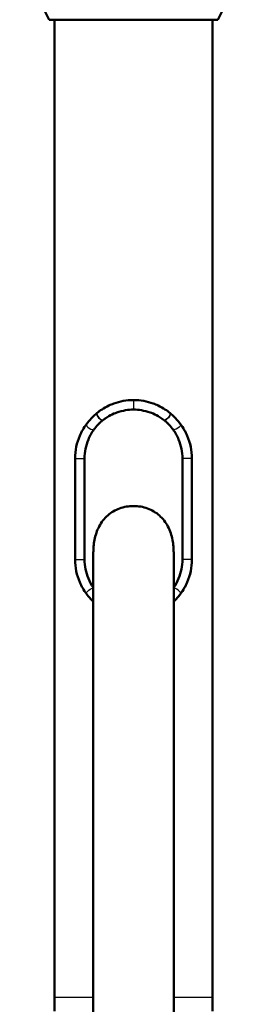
# Model space of a CAD drawing. Header units: millimetres. Extents: x 293 to 805, y 177 to 706.
# Tile 6 of 8: x 354 to 371, y 595 to 669. Entities that reach past the tile are written whole.
import ezdxf

# ---------------------------------------------------------------- set-up
doc = ezdxf.new("R2010")
doc.units = ezdxf.units.MM
doc.header["$LTSCALE"] = 0.75
doc.layers.add('Visible', color=7, linetype='Continuous', lineweight=50)
doc.layers.add('Visible Narrow', color=7, linetype='Continuous', lineweight=25)

msp = doc.modelspace()

# ---------------------------------------------------------------- linework, layer by layer
at = {"layer": 'Visible', "extrusion": (-1.22465e-16, -1, 2.96622e-13)}
for p, q in [((356.45, 668.911, -27.635), (354.25, 673.411, -27.635)), ((369.05, 668.911, -27.635), (371.25, 673.411, -27.635)), ((356.85, 595.911, -27.635), (356.85, 668.911, -27.635)), ((368.65, 595.911, -27.635), (368.65, 668.911, -27.635)), ((358.39, 628.611, -23.66), (358.39, 636.161, -23.66)), ((359.098, 628.611, -23.001), (359.098, 636.161, -23.001)), ((366.402, 636.161, -23.001), (366.402, 628.611, -23.001)), ((367.11, 636.161, -23.66), (367.11, 628.611, -23.66)), ((356.85, 595.911, -27.635), (356.85, 594.911, -27.635)), ((368.65, 595.911, -27.635), (368.65, 594.911, -27.635))]:
    msp.add_line(p, q, dxfattribs=at)
at = {"layer": 'Visible', "extrusion": (1.22465e-16, 1, -2.96622e-13)}
msp.add_arc((-362.75, -27.635, 668.911), 6.3, 0, 180, dxfattribs=at)
at = {"layer": 'Visible'}
for points, knots in [([(362.75, 640.519, -21.735), (362.491, 640.519, -21.735), (362.232, 640.495, -21.753), (361.736, 640.405, -21.818), (361.498, 640.34, -21.865), (361.15, 640.213, -21.955), (361.032, 640.164, -21.99), (360.531, 639.928, -22.154), (360.233, 639.717, -22.294), (360.023, 639.543, -22.404)], [-0.213665, -0.213665, -0.213665, -0.213665, -0.163082, -0.163082, -0.1143794, -0.1143794, -0.0881759, -0.0881759, 0, 0, 0, 0]), ([(365.477, 639.543, -22.404), (365.267, 639.717, -22.294), (364.968, 639.928, -22.153), (364.465, 640.165, -21.989), (364.347, 640.214, -21.954), (363.999, 640.341, -21.864), (363.762, 640.406, -21.818), (363.267, 640.495, -21.753), (363.008, 640.519, -21.735), (362.75, 640.519, -21.735)], [0, 0, 0, 0, 0.0883072, 0.0883072, 0.1145694, 0.1145694, 0.163148, 0.163148, 0.2135976, 0.2135976, 0.2135976, 0.2135976]), ([(360.023, 639.543, -22.404), (359.917, 639.456, -22.459), (359.765, 639.325, -22.542), (359.468, 639.013, -22.73), (359.342, 638.863, -22.817), (359.23, 638.711, -22.901)], [0, 0, 0, 0, 0.04425318, 0.04425318, 0.07909044, 0.07909044, 0.07909044, 0.07909044]), ([(362.75, 639.804, -21.735), (362.552, 639.804, -21.735), (362.354, 639.788, -21.745), (361.934, 639.72, -21.788), (361.716, 639.663, -21.823), (361.248, 639.497, -21.924), (360.864, 639.332, -22.026), (360.442, 639, -22.206)], [0, 0, 0, 0, 0.0592826, 0.0592826, 0.126462, 0.126462, 0.2117919, 0.2117919, 0.2117919, 0.2117919]), ([(365.058, 639, -22.206), (364.636, 639.332, -22.026), (364.252, 639.498, -21.924), (363.783, 639.664, -21.823), (363.565, 639.72, -21.788), (363.145, 639.788, -21.745), (362.947, 639.804, -21.735), (362.75, 639.804, -21.735)], [0, 0, 0, 0, 0.1697511, 0.1697511, 0.3032501, 0.3032501, 0.421067, 0.421067, 0.421067, 0.421067]), ([(366.27, 638.711, -22.901), (366.158, 638.863, -22.817), (366.032, 639.013, -22.73), (365.735, 639.325, -22.542), (365.583, 639.456, -22.459), (365.477, 639.543, -22.404)], [-0.07909044, -0.07909044, -0.07909044, -0.07909044, -0.04425321, -0.04425321, 0, 0, 0, 0]), ([(360.442, 639, -22.206), (360.427, 638.989, -22.212), (360.418, 638.982, -22.216), (360.394, 638.962, -22.226), (360.381, 638.951, -22.232), (360.338, 638.915, -22.251), (360.308, 638.889, -22.264), (360.222, 638.811, -22.304), (360.165, 638.755, -22.332), (360.105, 638.693, -22.362), (360.097, 638.685, -22.365), (359.982, 638.564, -22.423), (359.877, 638.435, -22.481), (359.786, 638.308, -22.534)], [0, 0, 0, 0, 0.0060177, 0.0060177, 0.0131324, 0.0131324, 0.0298676, 0.0298676, 0.0623844, 0.0623844, 0.0670856, 0.0670856, 0.1344167, 0.1344167, 0.1344167, 0.1344167]), ([(365.714, 638.308, -22.534), (365.623, 638.435, -22.481), (365.517, 638.564, -22.423), (365.403, 638.685, -22.365), (365.395, 638.693, -22.362), (365.335, 638.755, -22.332), (365.278, 638.811, -22.304), (365.192, 638.889, -22.264), (365.162, 638.915, -22.251), (365.119, 638.951, -22.232), (365.106, 638.962, -22.226), (365.081, 638.982, -22.216), (365.073, 638.989, -22.212), (365.058, 639, -22.206)], [0, 0, 0, 0, 0.04958416, 0.04958416, 0.05304592, 0.05304592, 0.07698908, 0.07698908, 0.08931174, 0.08931174, 0.09455048, 0.09455048, 0.09898154, 0.09898154, 0.09898154, 0.09898154]), ([(359.23, 638.711, -22.901), (359.038, 638.449, -23.044), (358.871, 638.162, -23.186), (358.626, 637.592, -23.413), (358.538, 637.314, -23.503), (358.42, 636.745, -23.627), (358.39, 636.453, -23.66), (358.39, 636.161, -23.66)], [2.4876537, 2.4876537, 2.4876537, 2.4876537, 2.5895567, 2.5895567, 2.6769151, 2.6769151, 2.7642735, 2.7642735, 2.7642735, 2.7642735]), ([(359.786, 638.308, -22.534), (359.627, 638.085, -22.627), (359.489, 637.839, -22.717), (359.195, 637.131, -22.922), (359.098, 636.637, -23.001), (359.098, 636.161, -23.001)], [0.9156237, 0.9156237, 0.9156237, 0.9156237, 0.9987556, 0.9987556, 1.1413885, 1.1413885, 1.1413885, 1.1413885]), ([(366.402, 636.161, -23.001), (366.402, 636.637, -23.001), (366.305, 637.131, -22.922), (366.011, 637.839, -22.717), (365.873, 638.085, -22.627), (365.714, 638.308, -22.534)], [0, 0, 0, 0, 0.1426329, 0.1426329, 0.2257648, 0.2257648, 0.2257648, 0.2257648]), ([(367.11, 636.161, -23.66), (367.11, 636.453, -23.66), (367.08, 636.745, -23.627), (366.962, 637.314, -23.503), (366.874, 637.592, -23.413), (366.629, 638.162, -23.186), (366.461, 638.449, -23.044), (366.27, 638.711, -22.901)], [1.3821368, 1.3821368, 1.3821368, 1.3821368, 1.4694952, 1.4694952, 1.5568536, 1.5568536, 1.6587566, 1.6587566, 1.6587566, 1.6587566]), ([(365.75, 629.11, -22.555), (365.75, 629.148, -22.555), (365.75, 629.186, -22.555), (365.748, 629.262, -22.554), (365.747, 629.3, -22.553), (365.742, 629.418, -22.55), (365.737, 629.497, -22.547), (365.716, 629.741, -22.535), (365.693, 629.905, -22.522), (365.593, 630.422, -22.465), (365.483, 630.761, -22.403), (365.156, 631.39, -22.245), (364.945, 631.668, -22.152), (364.425, 632.129, -21.972), (364.128, 632.305, -21.889), (363.468, 632.546, -21.77), (363.114, 632.608, -21.736), (362.398, 632.609, -21.735), (362.043, 632.549, -21.768), (361.382, 632.31, -21.886), (361.084, 632.135, -21.969), (360.563, 631.677, -22.149), (360.35, 631.4, -22.242), (360.021, 630.771, -22.402), (359.908, 630.429, -22.464), (359.807, 629.91, -22.522), (359.784, 629.744, -22.535), (359.763, 629.499, -22.547), (359.758, 629.419, -22.55), (359.753, 629.301, -22.553), (359.752, 629.263, -22.554), (359.75, 629.186, -22.555), (359.75, 629.148, -22.555), (359.75, 629.11, -22.555)], [-1.061068, -1.061068, -1.061068, -1.061068, -1.049749, -1.049749, -1.03821, -1.03821, -1.014491, -1.014491, -0.964606, -0.964606, -0.855743, -0.855743, -0.746383, -0.746383, -0.639355, -0.639355, -0.531146, -0.531146, -0.422912, -0.422912, -0.315885, -0.315885, -0.206584, -0.206584, -0.097027, -0.097027, -0.046842, -0.046842, -0.022987, -0.022987, -0.011383, -0.011383, -0.000001, -0.000001, -0.000001, -0.000001]), ([(358.39, 628.611, -23.66), (358.39, 628.32, -23.66), (358.42, 628.028, -23.627), (358.538, 627.458, -23.503), (358.626, 627.181, -23.413), (358.871, 626.611, -23.186), (359.038, 626.323, -23.044), (359.23, 626.062, -22.901)], [0, 0, 0, 0, 0.0873584, 0.0873584, 0.1747169, 0.1747169, 0.2766054, 0.2766054, 0.2766054, 0.2766054]), ([(359.098, 628.611, -23.001), (359.098, 628.136, -23.001), (359.195, 627.642, -22.922), (359.48, 626.954, -22.723), (359.606, 626.725, -22.64), (359.75, 626.516, -22.555)], [1.1413885, 1.1413885, 1.1413885, 1.1413885, 1.2840214, 1.2840214, 1.360858, 1.360858, 1.360858, 1.360858]), ([(359.75, 523.779, 64.48), (359.75, 523.814, 65.076), (359.75, 523.871, 65.927), (359.75, 524.339, 71.648), (359.75, 525.616, 78.458), (359.75, 528.396, 84.39), (359.75, 530.57, 87.647), (359.75, 533.101, 90.6), (359.75, 537.138, 93.813), (359.75, 542.356, 96.366), (359.75, 547.996, 97.755), (359.75, 553.622, 97.881), (359.75, 558.998, 96.801), (359.75, 562.707, 95.149), (359.75, 565.842, 93.165), (359.75, 568.828, 90.763), (359.75, 572.614, 86.598), (359.75, 580.532, 75.399), (359.75, 586.609, 61.724), (359.75, 596.568, 43.165), (359.75, 602.919, 33.578), (359.75, 610.943, 17.811), (359.75, 615.825, 4.544), (359.75, 621.451, -10.182), (359.75, 625.474, -18.085), (359.75, 628.195, -21.573), (359.75, 629.05, -22.492), (359.75, 629.11, -22.555)], [0.0786288, 0.0786288, 0.0786288, 0.0786288, 0.0833333, 0.0854084, 0.125, 0.1458333, 0.1528882, 0.1666667, 0.1875, 0.2083333, 0.2291667, 0.25, 0.26875, 0.2875, 0.2921052, 0.30625, 0.325, 0.34375, 0.4240066, 0.4375, 0.53125, 0.5481094, 0.625, 0.671875, 0.71875, 0.7375, 0.7389089, 0.7389089, 0.7389089, 0.7389089]), ([(365.75, 523.779, 64.48), (365.75, 523.829, 65.339), (365.75, 524.491, 74.622), (365.75, 530.331, 95.82), (365.75, 568.347, 104.969), (365.75, 583.866, 66.836), (365.75, 597.463, 41.496), (365.75, 613.483, 18.246), (365.75, 620.99, -13.946), (365.75, 629.11, -22.555)], [0.0786288, 0.0786288, 0.0786288, 0.0786288, 0.0854084, 0.1528882, 0.2921052, 0.4240066, 0.4375, 0.5481094, 0.7389089, 0.7389089, 0.7389089, 0.7389089]), ([(365.75, 626.516, -22.555), (365.894, 626.725, -22.64), (366.02, 626.954, -22.723), (366.305, 627.642, -22.922), (366.402, 628.136, -23.001), (366.402, 628.611, -23.001)], [2.0633075, 2.0633075, 2.0633075, 2.0633075, 2.1401442, 2.1401442, 2.282777, 2.282777, 2.282777, 2.282777]), ([(366.27, 626.062, -22.901), (366.461, 626.323, -23.044), (366.629, 626.611, -23.186), (366.874, 627.181, -23.413), (366.962, 627.458, -23.503), (367.08, 628.028, -23.627), (367.11, 628.32, -23.66), (367.11, 628.611, -23.66)], [1.1055314, 1.1055314, 1.1055314, 1.1055314, 1.2074199, 1.2074199, 1.2947783, 1.2947783, 1.3821368, 1.3821368, 1.3821368, 1.3821368]), ([(359.23, 626.062, -22.901), (359.302, 625.965, -22.847), (359.41, 625.824, -22.768), (359.632, 625.586, -22.626), (359.694, 625.525, -22.588), (359.75, 625.471, -22.555)], [0.000001, 0.000001, 0.000001, 0.000001, 0.03983506, 0.03983506, 0.05614279, 0.05614279, 0.05614279, 0.05614279]), ([(365.75, 625.471, -22.555), (365.806, 625.525, -22.588), (365.868, 625.586, -22.626), (366.09, 625.824, -22.768), (366.198, 625.965, -22.847), (366.27, 626.062, -22.901)], [-0.05615103, -0.05615103, -0.05615103, -0.05615103, -0.03985654, -0.03985654, -0.000001, -0.000001, -0.000001, -0.000001])]:
    msp.add_open_spline(points, degree=3, knots=knots, dxfattribs=at)
at = {"layer": 'Visible Narrow', "extrusion": (-1.22465e-16, -1, 2.96622e-13)}
for p, q in [((362.75, 640.507, -21.075), (362.75, 640.519, -21.735)), ((360.023, 639.543, -22.404), (360.032, 639.532, -21.557)), ((362.75, 639.816, -21.075), (362.75, 639.804, -21.735)), ((365.477, 639.543, -22.404), (365.468, 639.532, -21.557)), ((360.442, 639, -22.206), (360.435, 639.009, -21.561)), ((365.058, 639, -22.206), (365.065, 639.009, -21.561)), ((359.23, 638.711, -22.901), (359.244, 638.701, -21.915)), ((359.786, 638.308, -22.534), (359.777, 638.314, -21.911)), ((365.714, 638.308, -22.534), (365.723, 638.314, -21.911)), ((366.27, 638.711, -22.901), (366.256, 638.701, -21.915)), ((358.412, 636.161, -22.428), (358.39, 636.161, -23.66)), ((358.412, 628.611, -22.428), (358.412, 636.161, -22.428)), ((359.088, 636.161, -22.428), (359.098, 636.161, -23.001)), ((359.088, 636.161, -22.428), (359.088, 628.611, -22.428)), ((366.412, 636.161, -22.428), (366.402, 636.161, -23.001)), ((366.412, 636.161, -22.428), (366.412, 628.611, -22.428)), ((367.088, 636.161, -22.428), (367.11, 636.161, -23.66)), ((367.088, 628.611, -22.428), (367.088, 636.161, -22.428)), ((358.412, 628.611, -22.428), (358.39, 628.611, -23.66)), ((359.088, 628.611, -22.428), (359.098, 628.611, -23.001)), ((366.412, 628.611, -22.428), (366.402, 628.611, -23.001)), ((367.088, 628.611, -22.428), (367.11, 628.611, -23.66)), ((359.23, 626.062, -22.901), (359.244, 626.072, -21.914)), ((366.27, 626.062, -22.901), (366.256, 626.072, -21.914))]:
    msp.add_line(p, q, dxfattribs=at)
at = {"layer": 'Visible Narrow', "extrusion": (1, -5.60426e-09, 7.25219e-10)}
msp.add_arc((640.161, -21.081, 362.75), 0.346, 1, 179, dxfattribs=at)
at = {"layer": 'Visible Narrow', "extrusion": (0.716413, 0.620721, 0.318526)}
msp.add_arc((247.256, -240.503, 647.999), 0.33, 0.7751, 178.07844, dxfattribs=at)
at = {"layer": 'Visible Narrow', "extrusion": (0.721169, 0.616, 0.316954)}
msp.add_arc((252.117, -238.871, 646.763), 0.33, 0.76902, 178.06742, dxfattribs=at)
at = {"layer": 'Visible Narrow', "extrusion": (0.721169, -0.616, -0.316954)}
msp.add_arc((723.319, -64.023, -123.555), 0.33, 0.76902, 178.06742, dxfattribs=at)
at = {"layer": 'Visible Narrow', "extrusion": (0.716413, -0.620721, -0.318526)}
msp.add_arc((722.334, -65.849, -128.242), 0.33, 0.7751, 178.07844, dxfattribs=at)
at = {"layer": 'Visible Narrow', "extrusion": (0.545354, 0.772008, 0.326486)}
msp.add_arc((74.765, -258.706, 681.835), 0.329, 0.755, 178.65229, dxfattribs=at)
at = {"layer": 'Visible Narrow', "extrusion": (0.545354, -0.772008, -0.326486)}
msp.add_arc((667.328, -122.041, -286.181), 0.329, 0.755, 178.65229, dxfattribs=at)
at = {"layer": 'Visible Narrow', "extrusion": (1.22465e-16, 1, -2.96622e-13)}
for centre in [(-358.75, -22.434, 636.161), (-358.75, -22.434, 628.611)]:
    msp.add_arc(centre, 0.338, 1, 179, dxfattribs=at)
at = {"layer": 'Visible Narrow', "extrusion": (-1.22465e-16, -1, 2.96622e-13)}
for centre, radius, start, end in [((366.75, -22.434, -636.161), 0.338, 1, 179), ((366.75, -22.434, -628.611), 0.338, 1, 179), ((362.75, -27.635, -595.911), 5.9, 120.56228, 180), ((362.75, -27.635, -595.911), 5.9, 0, 59.43772)]:
    msp.add_arc(centre, radius, start, end, dxfattribs=at)
at = {"layer": 'Visible Narrow', "extrusion": (-0.548123, 0.76953, -0.327697)}
msp.add_arc((-656.155, 78.1, 292.053), 0.329, 1.01687, 162.67693, dxfattribs=at)
at = {"layer": 'Visible Narrow', "extrusion": (-0.548123, -0.76953, 0.327697)}
msp.add_arc((-65.232, 216.029, -689.716), 0.329, 1.01687, 162.67693, dxfattribs=at)
at = {"layer": 'Visible Narrow'}
for points, knots in [([(360.032, 639.532, -21.557), (360.088, 639.578, -21.537), (360.139, 639.618, -21.519), (360.186, 639.653, -21.503), (360.191, 639.657, -21.501), (360.201, 639.665, -21.498), (360.21, 639.672, -21.495), (360.231, 639.687, -21.488), (360.243, 639.696, -21.485), (360.258, 639.707, -21.482), (360.262, 639.71, -21.481), (360.267, 639.713, -21.481), (360.267, 639.713, -21.482), (360.27, 639.716, -21.48), (360.274, 639.718, -21.477), (360.282, 639.723, -21.471), (360.285, 639.726, -21.468), (360.295, 639.733, -21.463), (360.303, 639.739, -21.464), (360.306, 639.741, -21.463), (360.308, 639.742, -21.462), (360.313, 639.746, -21.46), (360.316, 639.747, -21.46), (360.32, 639.751, -21.458), (360.325, 639.754, -21.457), (360.339, 639.763, -21.452), (360.352, 639.772, -21.448), (360.367, 639.783, -21.443), (360.37, 639.784, -21.442), (360.371, 639.785, -21.442), (360.372, 639.786, -21.441), (360.375, 639.788, -21.441), (360.386, 639.795, -21.437), (360.401, 639.805, -21.431), (360.443, 639.833, -21.417), (360.471, 639.85, -21.409), (360.512, 639.876, -21.399), (360.52, 639.881, -21.397), (360.537, 639.891, -21.394), (360.549, 639.898, -21.39), (360.573, 639.912, -21.382), (360.591, 639.923, -21.376), (360.615, 639.937, -21.37), (360.626, 639.944, -21.366), (360.632, 639.947, -21.365), (360.635, 639.949, -21.364), (360.638, 639.95, -21.363), (360.716, 639.994, -21.341), (360.809, 640.044, -21.314), (360.972, 640.121, -21.274), (361.031, 640.148, -21.261), (361.107, 640.18, -21.247), (361.123, 640.186, -21.244), (361.154, 640.199, -21.238), (361.168, 640.205, -21.236), (361.208, 640.22, -21.227), (361.227, 640.228, -21.223), (361.257, 640.239, -21.217), (361.272, 640.244, -21.214), (361.287, 640.25, -21.211), (361.297, 640.254, -21.209), (361.304, 640.256, -21.208), (361.419, 640.297, -21.187), (361.531, 640.332, -21.169), (361.701, 640.377, -21.146), (361.758, 640.391, -21.139), (361.843, 640.41, -21.129), (361.872, 640.416, -21.126), (361.928, 640.428, -21.121), (361.96, 640.434, -21.117), (362.239, 640.484, -21.088), (362.495, 640.507, -21.075), (362.75, 640.507, -21.075)], [0, 0, 0, 0, 0.0625, 0.0625, 0.070313, 0.070313, 0.078125, 0.078125, 0.09375, 0.09375, 0.101563, 0.101563, 0.103516, 0.103516, 0.105469, 0.105469, 0.109375, 0.109375, 0.117188, 0.117188, 0.121094, 0.121094, 0.123047, 0.123047, 0.125, 0.125, 0.140625, 0.140625, 0.144531, 0.144531, 0.148438, 0.15625, 0.15625, 0.1875, 0.1875, 0.21875, 0.21875, 0.226563, 0.226563, 0.234375, 0.234375, 0.242188, 0.246094, 0.248047, 0.249023, 0.249023, 0.25, 0.25, 0.375, 0.375, 0.4375, 0.4375, 0.453125, 0.453125, 0.46875, 0.46875, 0.484375, 0.484375, 0.492188, 0.496094, 0.496094, 0.5, 0.5, 0.625, 0.625, 0.6875, 0.6875, 0.71875, 0.71875, 0.75, 0.75, 1, 1, 1, 1]), ([(365.468, 639.532, -21.557), (365.089, 639.846, -21.419), (364.655, 640.092, -21.293), (363.961, 640.34, -21.165), (363.723, 640.402, -21.131), (363.361, 640.465, -21.098), (363.24, 640.481, -21.089), (363.057, 640.497, -21.081), (362.995, 640.5, -21.079), (362.873, 640.506, -21.076), (362.813, 640.507, -21.075), (362.75, 640.507, -21.075)], [0, 0, 0, 0, 0.5, 0.5, 0.75, 0.75, 0.875, 0.875, 0.9375, 0.9375, 1, 1, 1, 1]), ([(359.24, 638.695, -21.916), (359.306, 638.786, -21.881), (359.369, 638.865, -21.849), (359.429, 638.937, -21.819), (359.486, 639.004, -21.792), (359.54, 639.065, -21.766), (359.591, 639.119, -21.742), (359.595, 639.122, -21.74), (359.597, 639.125, -21.739), (359.601, 639.13, -21.737), (359.751, 639.288, -21.668), (359.895, 639.417, -21.608), (360.005, 639.509, -21.567)], [0, 0, 0, 0, 0.25, 0.25, 0.25, 0.484375, 0.484375, 0.484375, 0.5, 0.5, 0.5, 1, 1, 1, 1]), ([(362.75, 639.816, -21.075), (362.696, 639.816, -21.075), (362.651, 639.815, -21.076), (362.598, 639.812, -21.077), (362.548, 639.81, -21.079), (362.497, 639.807, -21.081), (362.446, 639.803, -21.083), (362.345, 639.795, -21.089), (362.241, 639.782, -21.097), (362.143, 639.766, -21.108), (362.119, 639.762, -21.111), (362.095, 639.757, -21.113), (362.072, 639.753, -21.116), (361.891, 639.719, -21.138), (361.714, 639.672, -21.169), (361.547, 639.615, -21.205), (361.109, 639.466, -21.3), (360.744, 639.248, -21.432), (360.46, 639.028, -21.55)], [0, 0, 0, 0, 0.060137, 0.060137, 0.060137, 0.115548, 0.115548, 0.115548, 0.223717, 0.223717, 0.223717, 0.25, 0.25, 0.25, 0.456888, 0.456888, 0.456888, 1, 1, 1, 1]), ([(362.75, 639.816, -21.075), (362.808, 639.816, -21.075), (362.852, 639.814, -21.076), (362.953, 639.81, -21.079), (363.004, 639.807, -21.081), (363.156, 639.795, -21.089), (363.257, 639.782, -21.097), (363.559, 639.732, -21.13), (363.758, 639.682, -21.162), (364.343, 639.482, -21.289), (364.711, 639.284, -21.413), (365.04, 639.028, -21.55)], [0, 0, 0, 0, 0.0625, 0.0625, 0.125, 0.125, 0.25, 0.25, 0.5, 0.5, 1, 1, 1, 1]), ([(360.435, 639.009, -21.561), (360.388, 638.972, -21.581), (360.341, 638.933, -21.603), (360.297, 638.894, -21.625), (360.282, 638.881, -21.632), (360.266, 638.867, -21.64), (360.253, 638.855, -21.646), (360.227, 638.831, -21.659), (360.199, 638.804, -21.674), (360.171, 638.776, -21.689), (360.156, 638.763, -21.696), (360.142, 638.748, -21.704), (360.127, 638.733, -21.711), (360.12, 638.726, -21.715), (360.113, 638.718, -21.719), (360.106, 638.711, -21.723), (360.102, 638.707, -21.725), (360.098, 638.703, -21.727), (360.095, 638.699, -21.729), (360.091, 638.695, -21.731), (360.086, 638.691, -21.734), (360.083, 638.688, -21.735), (359.995, 638.594, -21.783), (359.888, 638.469, -21.846), (359.777, 638.315, -21.912)], [0, 0, 0, 0, 0.1875, 0.1875, 0.1875, 0.25, 0.25, 0.25, 0.375, 0.375, 0.375, 0.4375, 0.4375, 0.4375, 0.46875, 0.46875, 0.46875, 0.484375, 0.484375, 0.484375, 0.5, 0.5, 0.5, 1, 1, 1, 1]), ([(358.412, 636.161, -22.428), (358.412, 636.375, -22.428), (358.428, 636.597, -22.415), (358.463, 636.824, -22.389), (358.481, 636.937, -22.376), (358.504, 637.052, -22.36), (358.532, 637.167, -22.341), (358.546, 637.225, -22.331), (358.561, 637.283, -22.321), (358.578, 637.341, -22.31), (358.586, 637.37, -22.304), (358.595, 637.399, -22.298), (358.604, 637.428, -22.292), (358.608, 637.443, -22.289), (358.613, 637.457, -22.286), (358.617, 637.472, -22.283), (358.62, 637.479, -22.282), (358.622, 637.487, -22.28), (358.624, 637.494, -22.278), (358.627, 637.501, -22.277), (358.63, 637.51, -22.275), (358.632, 637.516, -22.274), (358.746, 637.86, -22.198), (358.93, 638.271, -22.078), (359.24, 638.695, -21.916)], [0, 0, 0, 0, 0.25, 0.25, 0.25, 0.375, 0.375, 0.375, 0.4375, 0.4375, 0.4375, 0.46875, 0.46875, 0.46875, 0.484375, 0.484375, 0.484375, 0.4921875, 0.4921875, 0.4921875, 0.5, 0.5, 0.5, 0.9999685, 0.9999685, 0.9999685, 0.9999685]), ([(359.777, 638.315, -21.912), (359.646, 638.131, -21.995), (359.542, 637.95, -22.066), (359.46, 637.781, -22.125), (359.419, 637.696, -22.155), (359.383, 637.614, -22.182), (359.351, 637.535, -22.207), (359.336, 637.496, -22.219), (359.321, 637.457, -22.23), (359.307, 637.419, -22.241), (359.301, 637.4, -22.246), (359.294, 637.382, -22.252), (359.288, 637.363, -22.257), (359.285, 637.354, -22.259), (359.282, 637.345, -22.262), (359.279, 637.336, -22.264), (359.277, 637.331, -22.265), (359.276, 637.327, -22.266), (359.274, 637.322, -22.268), (359.273, 637.318, -22.269), (359.272, 637.315, -22.27), (359.27, 637.309, -22.271), (359.141, 636.912, -22.374), (359.088, 636.522, -22.427), (359.088, 636.161, -22.428)], [0, 0, 0, 0, 0.25, 0.25, 0.25, 0.375, 0.375, 0.375, 0.4375, 0.4375, 0.4375, 0.46875, 0.46875, 0.46875, 0.484375, 0.484375, 0.484375, 0.492187, 0.492187, 0.492187, 0.5, 0.5, 0.5, 1, 1, 1, 1]), ([(359.243, 626.073, -21.912), (359.087, 626.287, -21.996), (358.963, 626.496, -22.067), (358.864, 626.695, -22.127), (358.815, 626.794, -22.157), (358.771, 626.891, -22.184), (358.733, 626.985, -22.209), (358.713, 627.032, -22.221), (358.695, 627.078, -22.232), (358.679, 627.123, -22.243), (358.67, 627.146, -22.249), (358.662, 627.168, -22.254), (358.654, 627.19, -22.259), (358.651, 627.201, -22.262), (358.647, 627.212, -22.264), (358.643, 627.223, -22.267), (358.641, 627.229, -22.268), (358.639, 627.234, -22.269), (358.637, 627.24, -22.27), (358.636, 627.245, -22.272), (358.634, 627.249, -22.272), (358.632, 627.256, -22.274), (358.477, 627.722, -22.376), (358.412, 628.183, -22.428), (358.412, 628.611, -22.428)], [0, 0, 0, 0, 0.25, 0.25, 0.25, 0.375, 0.375, 0.375, 0.4375, 0.4375, 0.4375, 0.46875, 0.46875, 0.46875, 0.484375, 0.484375, 0.484375, 0.492188, 0.492188, 0.492188, 0.5, 0.5, 0.5, 1, 1, 1, 1]), ([(359.088, 628.611, -22.428), (359.088, 628.43, -22.427), (359.101, 628.242, -22.414), (359.131, 628.049, -22.388), (359.146, 627.953, -22.375), (359.164, 627.856, -22.359), (359.187, 627.758, -22.34), (359.199, 627.709, -22.33), (359.212, 627.66, -22.319), (359.225, 627.611, -22.308), (359.232, 627.586, -22.303), (359.24, 627.561, -22.297), (359.247, 627.537, -22.291), (359.251, 627.524, -22.288), (359.255, 627.512, -22.285), (359.258, 627.5, -22.282), (359.26, 627.493, -22.28), (359.262, 627.487, -22.278), (359.264, 627.481, -22.277), (359.266, 627.475, -22.275), (359.269, 627.467, -22.273), (359.27, 627.463, -22.272), (359.363, 627.179, -22.198), (359.508, 626.844, -22.084), (359.752, 626.494, -21.928)], [0, 0, 0, 0, 0.25, 0.25, 0.25, 0.375, 0.375, 0.375, 0.4375, 0.4375, 0.4375, 0.46875, 0.46875, 0.46875, 0.484375, 0.484375, 0.484375, 0.4921875, 0.4921875, 0.4921875, 0.5, 0.5, 0.5, 0.9823352, 0.9823352, 0.9823352, 0.9823352]), ([(359.75, 625.493, -21.67), (359.706, 625.536, -21.689), (359.66, 625.582, -21.71), (359.612, 625.631, -21.731), (359.555, 625.692, -21.758), (359.495, 625.758, -21.785), (359.436, 625.828, -21.815), (359.433, 625.831, -21.816), (359.431, 625.834, -21.817), (359.429, 625.836, -21.818), (359.367, 625.91, -21.848), (359.306, 625.988, -21.879), (359.243, 626.073, -21.912)], [0.3031885, 0.3031885, 0.3031885, 0.3031885, 0.5, 0.5, 0.5, 0.7411695, 0.7411695, 0.7411695, 0.75, 0.75, 0.75, 1, 1, 1, 1]), ([(365.75, 625.493, -21.67), (365.811, 625.552, -21.697), (365.871, 625.613, -21.723), (365.929, 625.675, -21.75), (365.975, 625.725, -21.772), (366.02, 625.776, -21.793), (366.064, 625.828, -21.815), (366.131, 625.907, -21.847), (366.194, 625.989, -21.879), (366.257, 626.073, -21.912)], [0.2498874, 0.2498874, 0.2498874, 0.2498874, 0.5, 0.5, 0.5, 0.6991974, 0.6991974, 0.6991974, 1, 1, 1, 1])]:
    msp.add_open_spline(points, degree=3, knots=knots, dxfattribs=at)
for points in [[(360.005, 639.509, -21.567), (360.014, 639.517, -21.564), (360.023, 639.525, -21.56), (360.032, 639.532, -21.557)], [(365.495, 639.509, -21.567), (365.486, 639.517, -21.564), (365.477, 639.525, -21.56), (365.468, 639.532, -21.557)], [(366.258, 638.698, -21.915), (366.034, 639.005, -21.798), (365.779, 639.271, -21.674), (365.495, 639.509, -21.567)], [(360.46, 639.028, -21.55), (360.451, 639.022, -21.554), (360.443, 639.016, -21.557), (360.435, 639.009, -21.561)], [(365.04, 639.028, -21.55), (365.048, 639.022, -21.554), (365.057, 639.016, -21.557), (365.065, 639.009, -21.561)], [(365.065, 639.009, -21.561), (365.316, 638.811, -21.672), (365.533, 638.579, -21.798), (365.722, 638.316, -21.911)], [(365.722, 638.316, -21.911), (366.158, 637.706, -22.184), (366.412, 636.959, -22.425), (366.412, 636.161, -22.428)], [(367.088, 636.161, -22.428), (367.088, 637.103, -22.427), (366.778, 637.986, -22.188), (366.258, 638.698, -21.915)], [(366.412, 628.611, -22.428), (366.412, 627.829, -22.425), (366.166, 627.096, -22.197), (365.748, 626.493, -21.928)], [(366.257, 626.073, -21.912), (366.777, 626.785, -22.189), (367.088, 627.668, -22.427), (367.088, 628.611, -22.428)]]:
    msp.add_open_spline(points, degree=3, dxfattribs=at)

doc.saveas('drawing.dxf')
